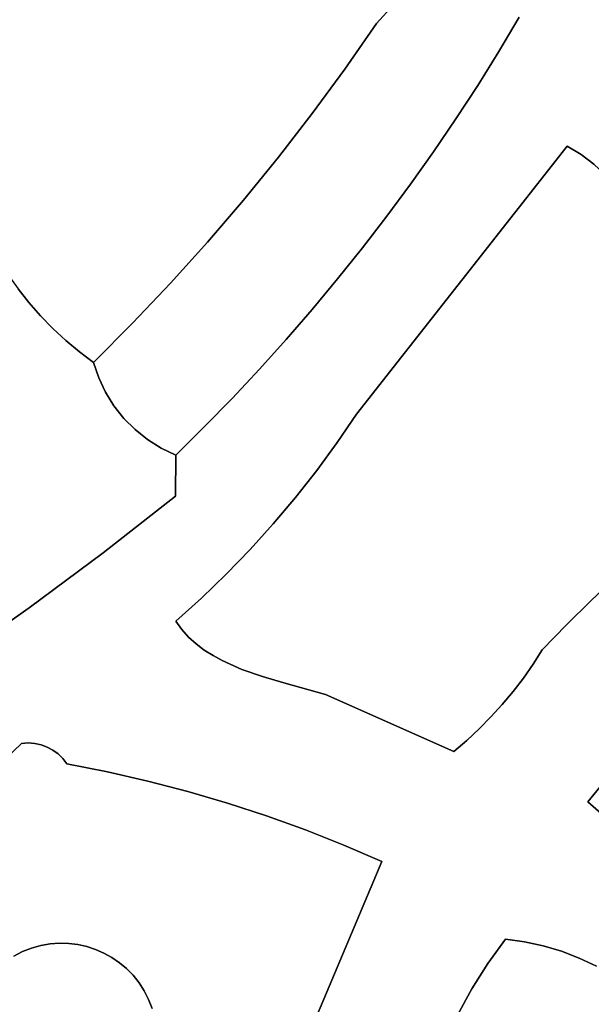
# Model space of a CAD drawing. Header units: inches. Extents: x 36.3 to 71.4, y 17.4 to 61.7.
# Tile 48 of 80: x 59.5 to 61.4, y 33.5 to 36.8. Entities that reach past the tile are written whole.
import ezdxf

# ---------------------------------------------------------------- set-up
doc = ezdxf.new("R2010")
doc.units = ezdxf.units.IN
doc.layers.add('SURFACES_FOR_SKETCHUP', color=7, linetype='Continuous')

msp = doc.modelspace()

# ---------------------------------------------------------------- linework, layer by layer
at = {"layer": 'SURFACES_FOR_SKETCHUP'}
for points, invisible_edges in [([(58.9725, 37.9086), (60.4669, 36.4986), (60.2566, 38.0022)], 11), ([(60.5279, 37.8055), (60.2566, 38.0022), (60.5784, 36.6505)], 11), ([(60.5784, 36.6505), (60.2566, 38.0022), (60.4669, 36.4986)], 3), ([(58.5622, 37.097), (60.4669, 36.4986), (58.9725, 37.9086)], 11), ([(60.5279, 37.8055), (60.6861, 36.8053), (60.5763, 37.7628)], 3), ([(60.6861, 36.8053), (60.5279, 37.8055), (60.5784, 36.6505)], 3), ([(60.5763, 37.7628), (60.6861, 36.8053), (60.6272, 37.7235)], 3), ([(60.7441, 36.8699), (60.6272, 37.7235), (60.6861, 36.8053)], 3), ([(60.4669, 36.4986), (58.5622, 37.097), (60.3516, 36.3496)], 3), ([(59.3963, 36.0015), (60.3516, 36.3496), (58.5622, 37.097)], 11), ([(60.8022, 36.9404), (60.7441, 36.8699), (61.1029, 36.7101)], 10), ([(61.1029, 36.7101), (61.1727, 36.8269), (60.8022, 36.9404)], 10), ([(60.7441, 36.8699), (60.6861, 36.8053), (61.0309, 36.5948)], 10), ([(61.0309, 36.5948), (61.1029, 36.7101), (60.7441, 36.8699)], 10), ([(61.6521, 36.8495), (61.1727, 36.8269), (61.3361, 36.3877)], 11), ([(61.6521, 36.8495), (61.3361, 36.3877), (61.7053, 36.7724)], 3), ([(60.6861, 36.8053), (60.5784, 36.6505), (60.9567, 36.481)], 10), ([(60.9567, 36.481), (61.0309, 36.5948), (60.6861, 36.8053)], 10), ([(61.1029, 36.7101), (61.3361, 36.3877), (61.1727, 36.8269)], 3), ([(61.3833, 36.3595), (61.7053, 36.7724), (61.3361, 36.3877)], 3), ([(61.7053, 36.7724), (61.3833, 36.3595), (61.7559, 36.6928)], 3), ([(61.0309, 36.5948), (61.3361, 36.3877), (61.1029, 36.7101)], 3), ([(61.4266, 36.3266), (61.7559, 36.6928), (61.3833, 36.3595)], 3), ([(60.5784, 36.6505), (60.4669, 36.4986), (60.8803, 36.3687)], 10), ([(60.8803, 36.3687), (60.9567, 36.481), (60.5784, 36.6505)], 10), ([(60.9567, 36.481), (61.3361, 36.3877), (61.0309, 36.5948)], 3), ([(60.4669, 36.4986), (60.3516, 36.3496), (60.7211, 36.1486)], 10), ([(60.7211, 36.1486), (60.8017, 36.2579), (60.4669, 36.4986)], 10), ([(60.8017, 36.2579), (60.8803, 36.3687), (60.4669, 36.4986)], 10), ([(60.9567, 36.481), (60.8803, 36.3687), (61.3361, 36.3877)], 10), ([(61.3361, 36.3877), (60.7211, 36.1486), (60.6179, 35.4739)], 3), ([(60.6179, 35.4739), (61.5913, 36.052), (61.3361, 36.3877)], 3), ([(60.8017, 36.2579), (60.7211, 36.1486), (61.3361, 36.3877)], 10), ([(60.8803, 36.3687), (60.8017, 36.2579), (61.3361, 36.3877)], 10), ([(61.3833, 36.3595), (61.3361, 36.3877), (61.4659, 36.2893)], 10), ([(61.5009, 36.2481), (61.4659, 36.2893), (61.3361, 36.3877)], 10), ([(61.5913, 36.052), (61.5009, 36.2481), (61.3361, 36.3877)], 11), ([(60.3516, 36.3496), (59.3963, 36.0015), (60.2326, 36.2035)], 3), ([(60.3516, 36.3496), (60.2326, 36.2035), (60.6383, 36.0409)], 10), ([(60.6383, 36.0409), (60.7211, 36.1486), (60.3516, 36.3496)], 10), ([(61.4659, 36.2893), (61.4266, 36.3266), (61.3833, 36.3595)], 8), ([(60.2326, 36.2035), (59.3963, 36.0015), (60.11, 36.0605)], 3), ([(60.2326, 36.2035), (60.11, 36.0605), (60.4665, 35.8305)], 10), ([(60.4665, 35.8305), (60.5534, 35.9349), (60.2326, 36.2035)], 10), ([(60.5534, 35.9349), (60.6383, 36.0409), (60.2326, 36.2035)], 10), ([(60.6383, 36.0409), (60.6179, 35.4739), (60.7211, 36.1486)], 3), ([(60.11, 36.0605), (59.3963, 36.0015), (59.9838, 35.9206)], 3), ([(60.11, 36.0605), (59.9838, 35.9206), (60.3776, 35.7278)], 10), ([(60.3776, 35.7278), (60.4665, 35.8305), (60.11, 36.0605)], 10), ([(60.5534, 35.9349), (60.6179, 35.4739), (60.6383, 36.0409)], 3), ([(61.5913, 36.052), (60.6179, 35.4739), (61.6514, 35.9655)], 3), ([(59.4285, 35.9505), (59.9838, 35.9206), (59.3963, 36.0015)], 3), ([(61.6514, 35.9655), (60.6179, 35.4739), (61.708, 35.8767)], 3), ([(59.2237, 35.9305), (59.1852, 35.9043), (59.5006, 35.8542)], 10), ([(59.4634, 35.9014), (59.2237, 35.9305), (59.5006, 35.8542)], 3), ([(59.4634, 35.9014), (59.9838, 35.9206), (59.4285, 35.9505)], 3), ([(60.4665, 35.8305), (60.6179, 35.4739), (60.5534, 35.9349)], 3), ([(59.1852, 35.9043), (59.1488, 35.8749), (59.5006, 35.8542)], 10), ([(59.5006, 35.8542), (59.9838, 35.9206), (59.4634, 35.9014)], 3), ([(59.8541, 35.7839), (59.9838, 35.9206), (59.5006, 35.8542)], 10), ([(59.9838, 35.9206), (59.8541, 35.7839), (60.1936, 35.5275)], 10), ([(60.1936, 35.5275), (60.2866, 35.6268), (59.9838, 35.9206)], 10), ([(60.3776, 35.7278), (59.9838, 35.9206), (60.2866, 35.6268)], 3), ([(59.1149, 35.8425), (59.5006, 35.8542), (59.1488, 35.8749)], 3), ([(61.7609, 35.7858), (61.708, 35.8767), (60.6179, 35.4739)], 10), ([(59.0837, 35.8073), (59.5403, 35.809), (59.1149, 35.8425)], 3), ([(59.5006, 35.8542), (59.1149, 35.8425), (59.5403, 35.809)], 3), ([(59.5403, 35.809), (59.8541, 35.7839), (59.5006, 35.8542)], 3), ([(60.3776, 35.7278), (60.6179, 35.4739), (60.4665, 35.8305)], 3), ([(59.0837, 35.8073), (58.9131, 35.6993), (59.7618, 35.5482)], 10), ([(59.5403, 35.809), (59.0837, 35.8073), (59.5822, 35.7659)], 3), ([(59.6263, 35.7251), (59.0837, 35.8073), (59.7618, 35.5482)], 11), ([(59.5822, 35.7659), (59.0837, 35.8073), (59.6263, 35.7251)], 3), ([(59.5822, 35.7659), (59.8541, 35.7839), (59.5403, 35.809)], 3), ([(59.6263, 35.7251), (59.8541, 35.7839), (59.5822, 35.7659)], 3), ([(59.6726, 35.6865), (59.8541, 35.7839), (59.6263, 35.7251)], 3), ([(59.7209, 35.6504), (59.8541, 35.7839), (59.6726, 35.6865)], 2), ([(59.7209, 35.6504), (59.7385, 35.5979), (59.8541, 35.7839)], 2), ([(59.7385, 35.5979), (59.7618, 35.5482), (59.8541, 35.7839)], 10), ([(59.7905, 35.5019), (59.8541, 35.7839), (59.7618, 35.5482)], 3), ([(59.8242, 35.4593), (59.8541, 35.7839), (59.7905, 35.5019)], 3), ([(59.8242, 35.4593), (60.0987, 35.43), (59.8541, 35.7839)], 11), ([(60.0987, 35.43), (60.1936, 35.5275), (59.8541, 35.7839)], 10), ([(60.6179, 35.4739), (61.5955, 35.0025), (61.7609, 35.7858)], 11), ([(59.7385, 35.5979), (59.6726, 35.6865), (59.6263, 35.7251)], 9), ([(59.7385, 35.5979), (59.6263, 35.7251), (59.7618, 35.5482)], 3), ([(60.3776, 35.7278), (60.2866, 35.6268), (60.6179, 35.4739)], 10), ([(58.9131, 35.6993), (58.7472, 35.5844), (59.5012, 34.8133)], 10), ([(59.5012, 34.8133), (59.7618, 35.5482), (58.9131, 35.6993)], 11), ([(59.7385, 35.5979), (59.7209, 35.6504), (59.6726, 35.6865)], 8), ([(60.1936, 35.5275), (60.5516, 35.3767), (60.2866, 35.6268)], 3), ([(60.6179, 35.4739), (60.2866, 35.6268), (60.5516, 35.3767)], 3), ([(58.7248, 34.8156), (59.5012, 34.8133), (58.7472, 35.5844)], 11), ([(59.7533, 35.0005), (59.7618, 35.5482), (59.5012, 34.8133)], 3), ([(59.7533, 35.0005), (59.7905, 35.5019), (59.7618, 35.5482)], 9), ([(60.1936, 35.5275), (60.0987, 35.43), (60.4095, 35.1896)], 10), ([(60.4095, 35.1896), (60.4821, 35.2819), (60.1936, 35.5275)], 10), ([(60.5516, 35.3767), (60.1936, 35.5275), (60.4821, 35.2819)], 3), ([(59.7533, 35.0005), (59.8242, 35.4593), (59.7905, 35.5019)], 9), ([(59.7533, 35.0005), (59.8626, 35.4209), (59.8242, 35.4593)], 9), ([(59.8242, 35.4593), (59.8626, 35.4209), (60.0987, 35.43)], 10), ([(60.5516, 35.3767), (61.3343, 34.7558), (60.6179, 35.4739)], 3), ([(61.5955, 35.0025), (60.6179, 35.4739), (61.5066, 34.9222)], 3), ([(61.5066, 34.9222), (60.6179, 35.4739), (61.4196, 34.84)], 3), ([(61.4196, 34.84), (60.6179, 35.4739), (61.3343, 34.7558)], 3), ([(59.7533, 35.0005), (59.9052, 35.387), (59.8626, 35.4209)], 9), ([(59.8626, 35.4209), (59.9052, 35.387), (60.0987, 35.43)], 10), ([(59.9517, 35.358), (60.0987, 35.43), (59.9052, 35.387)], 3), ([(60.0018, 35.3344), (60.0987, 35.43), (59.9517, 35.358)], 2), ([(60.0018, 35.3344), (60.0008, 35.1939), (60.0987, 35.43)], 2), ([(60.0987, 35.43), (60.0008, 35.1939), (60.3338, 35.0998)], 11), ([(60.3338, 35.0998), (60.4095, 35.1896), (60.0987, 35.43)], 10), ([(59.7533, 35.0005), (60.0008, 35.1939), (59.9052, 35.387)], 10), ([(59.9517, 35.358), (59.9052, 35.387), (60.0008, 35.1939)], 10), ([(60.0018, 35.3344), (59.9517, 35.358), (60.0008, 35.1939)], 2), ([(60.4821, 35.2819), (61.251, 34.6698), (60.5516, 35.3767)], 3), ([(61.3343, 34.7558), (60.5516, 35.3767), (61.251, 34.6698)], 3), ([(60.4095, 35.1896), (61.251, 34.6698), (60.4821, 35.2819)], 3), ([(60.0008, 35.1939), (59.7533, 35.0005), (60.0891, 34.8463)], 10), ([(60.0891, 34.8463), (60.1735, 34.9281), (60.0008, 35.1939)], 10), ([(60.2551, 35.0126), (60.0008, 35.1939), (60.1735, 34.9281)], 3), ([(60.2551, 35.0126), (60.3338, 35.0998), (60.0008, 35.1939)], 10), ([(60.3338, 35.0998), (60.5117, 34.5175), (60.4095, 35.1896)], 3), ([(60.5117, 34.5175), (61.2199, 34.6212), (60.4095, 35.1896)], 11), ([(61.251, 34.6698), (60.4095, 35.1896), (61.2199, 34.6212)], 3), ([(60.3338, 35.0998), (60.2551, 35.0126), (60.5117, 34.5175)], 10), ([(60.0018, 34.7674), (59.7533, 35.0005), (59.5012, 34.8133)], 9), ([(60.0018, 34.7674), (60.0891, 34.8463), (59.7533, 35.0005)], 10), ([(60.1735, 34.9281), (60.2976, 34.5788), (60.2551, 35.0126)], 3), ([(60.3701, 34.5572), (60.2551, 35.0126), (60.2976, 34.5788)], 3), ([(60.5117, 34.5175), (60.2551, 35.0126), (60.3701, 34.5572)], 3), ([(60.0891, 34.8463), (60.1599, 34.6333), (60.1735, 34.9281)], 3), ([(60.2269, 34.6036), (60.1735, 34.9281), (60.1599, 34.6333)], 3), ([(60.2976, 34.5788), (60.1735, 34.9281), (60.2269, 34.6036)], 3), ([(58.7449, 34.794), (59.5012, 34.8133), (58.7248, 34.8156)], 3), ([(60.0018, 34.7674), (60.0222, 34.7392), (60.0891, 34.8463)], 2), ([(60.0453, 34.7136), (60.0891, 34.8463), (60.0222, 34.7392)], 3), ([(60.0453, 34.7136), (60.0708, 34.6904), (60.0891, 34.8463)], 10), ([(60.0986, 34.6694), (60.0891, 34.8463), (60.0708, 34.6904)], 3), ([(60.1599, 34.6333), (60.0891, 34.8463), (60.1284, 34.6504)], 3), ([(60.1284, 34.6504), (60.0891, 34.8463), (60.0986, 34.6694)], 3), ([(61.3343, 34.7558), (61.6609, 34.4458), (61.4196, 34.84)], 3), ([(59.5012, 34.8133), (58.7449, 34.794), (59.2445, 34.6323)], 3), ([(59.2445, 34.6323), (59.4979, 34.3528), (59.5012, 34.8133)], 3), ([(59.5203, 34.3512), (59.5012, 34.8133), (59.4979, 34.3528)], 3), ([(59.5629, 34.3388), (59.5824, 34.3282), (59.5012, 34.8133)], 10), ([(60.0018, 34.7674), (59.5012, 34.8133), (59.5824, 34.3282)], 11), ([(59.5421, 34.3465), (59.5629, 34.3388), (59.5012, 34.8133)], 10), ([(59.5421, 34.3465), (59.5012, 34.8133), (59.5203, 34.3512)], 3), ([(60.0222, 34.7392), (60.0018, 34.7674), (59.5824, 34.3282)], 10), ([(61.3343, 34.7558), (61.251, 34.6698), (61.6609, 34.4458)], 10), ([(59.5824, 34.3282), (59.6003, 34.315), (60.0222, 34.7392)], 10), ([(59.6003, 34.315), (59.7685, 34.254), (60.0222, 34.7392)], 11), ([(60.0453, 34.7136), (60.0222, 34.7392), (59.7685, 34.254)], 10), ([(60.0708, 34.6904), (60.0453, 34.7136), (59.7685, 34.254)], 10), ([(59.7685, 34.254), (59.9059, 34.2227), (60.0708, 34.6904)], 10), ([(60.0986, 34.6694), (60.0708, 34.6904), (59.9059, 34.2227)], 10), ([(60.1284, 34.6504), (60.0986, 34.6694), (59.9059, 34.2227)], 10), ([(60.1599, 34.6333), (60.1284, 34.6504), (59.9059, 34.2227)], 10), ([(61.2199, 34.6212), (61.573, 34.3504), (61.251, 34.6698)], 3), ([(61.6609, 34.4458), (61.251, 34.6698), (61.573, 34.3504)], 3), ([(58.9835, 34.4575), (59.4751, 34.3512), (59.2445, 34.6323)], 3), ([(59.4979, 34.3528), (59.2445, 34.6323), (59.4751, 34.3512)], 3), ([(59.9059, 34.2227), (60.0422, 34.1873), (60.1599, 34.6333)], 10), ([(60.2269, 34.6036), (60.1599, 34.6333), (60.0422, 34.1873)], 10), ([(61.2199, 34.6212), (60.5117, 34.5175), (61.1868, 34.574)], 3), ([(61.1868, 34.574), (61.573, 34.3504), (61.2199, 34.6212)], 3), ([(60.1774, 34.1477), (60.2269, 34.6036), (60.0422, 34.1873)], 3), ([(60.2269, 34.6036), (60.1774, 34.1477), (60.2976, 34.5788)], 3), ([(60.2976, 34.5788), (60.1774, 34.1477), (60.3701, 34.5572)], 3), ([(60.3112, 34.1039), (60.3701, 34.5572), (60.1774, 34.1477)], 3), ([(60.3701, 34.5572), (60.3112, 34.1039), (60.5117, 34.5175)], 3), ([(61.1518, 34.5282), (61.1868, 34.574), (60.5117, 34.5175)], 10), ([(61.1518, 34.5282), (61.4881, 34.2523), (61.1868, 34.574)], 3), ([(61.573, 34.3504), (61.1868, 34.574), (61.4881, 34.2523)], 3), ([(60.4437, 34.056), (60.5117, 34.5175), (60.3112, 34.1039)], 3), ([(60.4437, 34.056), (60.5747, 34.004), (60.5117, 34.5175)], 10), ([(61.115, 34.484), (61.1518, 34.5282), (60.5117, 34.5175)], 10), ([(60.9499, 34.3237), (60.5117, 34.5175), (60.5747, 34.004)], 10), ([(60.9937, 34.3612), (61.0359, 34.4005), (60.5117, 34.5175)], 10), ([(60.9499, 34.3237), (60.9937, 34.3612), (60.5117, 34.5175)], 2), ([(61.0763, 34.4414), (60.5117, 34.5175), (61.0359, 34.4005)], 3), ([(61.115, 34.484), (60.5117, 34.5175), (61.0763, 34.4414)], 3), ([(61.115, 34.484), (61.4881, 34.2523), (61.1518, 34.5282)], 3), ([(61.0763, 34.4414), (61.4063, 34.1514), (61.115, 34.484)], 3), ([(61.4881, 34.2523), (61.115, 34.484), (61.4063, 34.1514)], 3), ([(59.4751, 34.3512), (58.9835, 34.4575), (59.0452, 33.9369)], 3), ([(61.0359, 34.4005), (61.4063, 34.1514), (61.0763, 34.4414)], 3), ([(60.9937, 34.3612), (61.4063, 34.1514), (61.0359, 34.4005)], 3), ([(59.0452, 33.9369), (59.5097, 33.6532), (59.4751, 34.3512)], 3), ([(59.4979, 34.3528), (59.4751, 34.3512), (59.5421, 34.3465)], 10), ([(59.5421, 34.3465), (59.4751, 34.3512), (59.5629, 34.3388)], 3), ([(59.4751, 34.3512), (59.63, 34.281), (59.5629, 34.3388)], 11), ([(59.4751, 34.3512), (59.5097, 33.6532), (59.63, 34.281)], 11), ([(59.5421, 34.3465), (59.5203, 34.3512), (59.4979, 34.3528)], 8), ([(60.9499, 34.3237), (61.4063, 34.1514), (60.9937, 34.3612)], 3), ([(59.5629, 34.3388), (59.63, 34.281), (59.5824, 34.3282)], 3), ([(59.6163, 34.2992), (59.5824, 34.3282), (59.63, 34.281)], 3), ([(59.6163, 34.2992), (59.6003, 34.315), (59.5824, 34.3282)], 8), ([(59.6163, 34.2992), (59.7685, 34.254), (59.6003, 34.315)], 3), ([(60.5747, 34.004), (60.7041, 33.9479), (60.9499, 34.3237)], 10), ([(60.7041, 33.9479), (61.1254, 33.684), (60.9499, 34.3237)], 11), ([(61.4063, 34.1514), (60.9499, 34.3237), (61.1254, 33.684)], 11), ([(59.5411, 33.662), (59.63, 34.281), (59.5097, 33.6532)], 3), ([(59.5729, 33.6675), (59.63, 34.281), (59.5411, 33.662)], 3), ([(59.6046, 33.6698), (59.63, 34.281), (59.5729, 33.6675)], 3), ([(59.6362, 33.669), (59.63, 34.281), (59.6046, 33.6698)], 3), ([(59.6163, 34.2992), (59.63, 34.281), (59.7685, 34.254)], 8), ([(59.63, 34.281), (59.6362, 33.669), (59.7685, 34.254)], 3), ([(59.6673, 33.6651), (59.7685, 34.254), (59.6362, 33.669)], 3), ([(59.6978, 33.6584), (59.7685, 34.254), (59.6673, 33.6651)], 3), ([(59.7685, 34.254), (59.6978, 33.6584), (59.9059, 34.2227)], 3), ([(61.4063, 34.1514), (61.4606, 34.1042), (61.4881, 34.2523)], 2), ([(59.7275, 33.6487), (59.9059, 34.2227), (59.6978, 33.6584)], 3), ([(59.7562, 33.6363), (59.9059, 34.2227), (59.7275, 33.6487)], 3), ([(59.9059, 34.2227), (59.7562, 33.6363), (60.0422, 34.1873)], 3), ([(59.7835, 33.6211), (60.0422, 34.1873), (59.7562, 33.6363)], 3), ([(59.8094, 33.6034), (60.0422, 34.1873), (59.7835, 33.6211)], 3), ([(60.0422, 34.1873), (59.8094, 33.6034), (60.1774, 34.1477)], 3), ([(59.8336, 33.5831), (60.1774, 34.1477), (59.8094, 33.6034)], 3), ([(59.8558, 33.5603), (60.1774, 34.1477), (59.8336, 33.5831)], 3), ([(60.1774, 34.1477), (59.8558, 33.5603), (60.3112, 34.1039)], 3), ([(61.1254, 33.684), (61.1903, 33.6749), (61.4063, 34.1514)], 10), ([(61.4063, 34.1514), (61.1903, 33.6749), (61.4606, 34.1042)], 3), ([(59.876, 33.5352), (60.3112, 34.1039), (59.8558, 33.5603)], 3), ([(59.8937, 33.5078), (60.3112, 34.1039), (59.876, 33.5352)], 3), ([(60.3112, 34.1039), (59.8937, 33.5078), (60.4437, 34.056)], 3), ([(61.254, 33.661), (61.4606, 34.1042), (61.1903, 33.6749)], 3), ([(61.4606, 34.1042), (61.254, 33.661), (61.5167, 34.0595)], 3), ([(59.9089, 33.4781), (60.4437, 34.056), (59.8937, 33.5078)], 3), ([(59.9089, 33.4781), (59.9211, 33.4471), (60.4437, 34.056)], 10), ([(60.5747, 34.004), (60.4437, 34.056), (59.9211, 33.4471)], 10), ([(61.3163, 33.6423), (61.5167, 34.0595), (61.254, 33.661)], 3), ([(61.5167, 34.0595), (61.3163, 33.6423), (61.5747, 34.0173)], 3), ([(61.377, 33.6191), (61.5747, 34.0173), (61.3163, 33.6423)], 3), ([(61.5747, 34.0173), (61.377, 33.6191), (61.6344, 33.9776)], 3), ([(59.9211, 33.4471), (60.3613, 33.1369), (60.5747, 34.004)], 11), ([(60.7041, 33.9479), (60.5747, 34.004), (60.3613, 33.1369)], 2), ([(61.4358, 33.5914), (61.6344, 33.9776), (61.377, 33.6191)], 3), ([(60.7041, 33.9479), (60.3613, 33.1369), (60.9183, 33.3314)], 10), ([(61.0654, 33.6005), (61.1254, 33.684), (60.7041, 33.9479)], 10), ([(61.0108, 33.5137), (61.0654, 33.6005), (60.7041, 33.9479)], 10), ([(60.7041, 33.9479), (60.9183, 33.3314), (60.9618, 33.4239)], 9), ([(60.7041, 33.9479), (60.9618, 33.4239), (61.0108, 33.5137)], 9), ([(59.0452, 33.9369), (59.449, 33.6259), (59.4787, 33.6411)], 9), ([(59.0452, 33.9369), (59.4787, 33.6411), (59.5097, 33.6532)], 9), ([(61.1254, 33.684), (61.0654, 33.6005), (61.1903, 33.6749)], 2), ([(61.1903, 33.6749), (61.0654, 33.6005), (61.254, 33.661)], 3), ([(59.3081, 33.4597), (59.4787, 33.6411), (59.3205, 33.4883)], 3), ([(59.4787, 33.6411), (59.3081, 33.4597), (59.4971, 33.0402)], 11), ([(59.4787, 33.6411), (59.449, 33.6259), (59.3205, 33.4883)], 10), ([(59.7275, 33.6487), (59.6978, 33.6584), (59.4787, 33.6411)], 10), ([(59.5097, 33.6532), (59.4787, 33.6411), (59.6978, 33.6584)], 10), ([(59.9089, 33.4781), (59.7275, 33.6487), (59.4787, 33.6411)], 11), ([(59.9089, 33.4781), (59.4787, 33.6411), (59.4971, 33.0402)], 11), ([(59.6673, 33.6651), (59.6362, 33.669), (59.5097, 33.6532)], 10), ([(59.5097, 33.6532), (59.6362, 33.669), (59.5411, 33.662)], 3), ([(59.6978, 33.6584), (59.6673, 33.6651), (59.5097, 33.6532)], 10), ([(59.6046, 33.6698), (59.5411, 33.662), (59.6362, 33.669)], 3), ([(59.6046, 33.6698), (59.5729, 33.6675), (59.5411, 33.662)], 8), ([(59.7275, 33.6487), (59.9089, 33.4781), (59.7562, 33.6363)], 3), ([(61.0654, 33.6005), (61.0108, 33.5137), (61.254, 33.661)], 10), ([(61.3163, 33.6423), (61.254, 33.661), (61.0108, 33.5137)], 10), ([(61.0108, 33.5137), (61.3655, 33.2058), (61.3163, 33.6423)], 11), ([(61.3904, 33.2238), (61.3163, 33.6423), (61.3655, 33.2058)], 3), ([(61.3163, 33.6423), (61.3904, 33.2238), (61.377, 33.6191)], 3), ([(59.9089, 33.4781), (59.8937, 33.5078), (59.7562, 33.6363)], 10), ([(59.7562, 33.6363), (59.8937, 33.5078), (59.7835, 33.6211)], 3), ([(59.7835, 33.6211), (59.8937, 33.5078), (59.8094, 33.6034)], 3), ([(61.4173, 33.2394), (61.377, 33.6191), (61.3904, 33.2238)], 3), ([(61.377, 33.6191), (61.4173, 33.2394), (61.4358, 33.5914)], 3), ([(59.8336, 33.5831), (59.8094, 33.6034), (59.876, 33.5352)], 10), ([(59.8937, 33.5078), (59.876, 33.5352), (59.8094, 33.6034)], 10), ([(59.876, 33.5352), (59.8558, 33.5603), (59.8336, 33.5831)], 8), ([(61.4461, 33.2524), (61.4358, 33.5914), (61.4173, 33.2394)], 3), ([(61.0108, 33.5137), (60.9618, 33.4239), (61.3426, 33.1856)], 10), ([(61.3426, 33.1856), (61.3655, 33.2058), (61.0108, 33.5137)], 10), ([(59.9089, 33.4781), (59.4971, 33.0402), (59.9166, 33.2292)], 11), ([(59.9166, 33.2292), (59.9262, 33.2589), (59.9089, 33.4781)], 10), ([(59.9211, 33.4471), (59.9089, 33.4781), (59.9262, 33.2589)], 10)]:
    msp.add_3dface(points, dxfattribs=dict(at, invisible_edges=invisible_edges))

doc.saveas('drawing.dxf')
